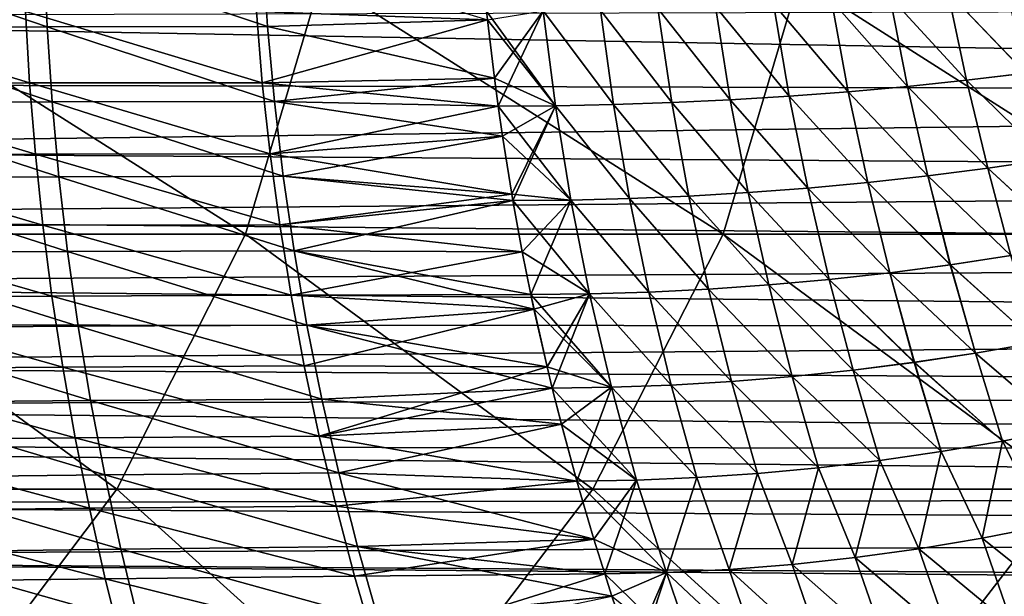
# Model space of a CAD drawing. Header units: metres. Extents: x -24 to 127, y -24 to 24.
# Tile 111 of 151: x 48.15 to 62.18, y -12.42 to -4.2. Entities that reach past the tile are written whole.
import ezdxf

# ---------------------------------------------------------------- set-up
doc = ezdxf.new("R2010")
doc.units = ezdxf.units.M
doc.layers.add('solid_12_381_051_XXX', color=7, linetype='CONTINUOUS')

msp = doc.modelspace()

# ---------------------------------------------------------------- linework, layer by layer
at = {"layer": 'solid_12_381_051_XXX'}
for points in [[(48.493896, -3.22964, 140.991196), (48.537212, -4.301768, 141.010925), (45.403248, -3.232375, 140.936859)], [(48.537212, -4.301768, 141.010925), (45.427444, -4.306878, 140.957642), (45.403248, -3.232375, 140.936859)], [(51.679127, -4.300775, 141.074097), (48.537212, -4.301768, 141.010925), (48.493896, -3.22964, 140.991196)], [(51.610168, -3.230187, 141.055374), (51.679127, -4.300775, 141.074097), (48.493896, -3.22964, 140.991196)], [(54.812542, -4.201815, 141.144775), (51.679127, -4.300775, 141.074097), (51.610168, -3.230187, 141.055374)], [(44.564224, -7.255837, 116.406494), (51.365871, -7.255867, 116.437508), (45.628162, -3.619824, 116.529434)], [(51.365871, -7.255867, 116.437508), (52.441444, -3.619838, 116.543633), (45.628162, -3.619824, 116.529434)], [(51.365871, -7.255867, 116.437508), (58.168335, -7.255855, 116.419968), (52.441444, -3.619838, 116.543633)], [(58.168335, -7.255855, 116.419968), (59.254837, -3.61983, 116.529953), (52.441444, -3.619838, 116.543633)], [(58.168335, -7.255855, 116.419968), (64.967209, -7.255804, 116.377037), (59.254837, -3.61983, 116.529953)], [(64.967209, -7.255804, 116.377037), (66.062691, -3.619802, 116.492737), (59.254837, -3.61983, 116.529953)], [(61.373173, -3.806612, 141.325851), (62.202057, -3.730859, 141.351974), (62.481297, -4.965158, 141.377213)], [(62.48106, -4.965193, 145.795105), (62.202126, -3.730855, 145.820343), (61.373257, -3.806608, 145.846451)], [(59.71479, -3.929437, 141.27565), (60.543785, -3.872766, 141.300415), (60.795952, -5.153773, 141.326309)], [(60.795811, -5.153791, 145.846008), (60.54388, -3.872762, 145.871902), (59.714901, -3.929434, 145.896667)], [(60.543785, -3.872766, 141.300415), (61.373173, -3.806612, 141.325851), (61.639099, -5.065745, 141.351425)], [(60.543785, -3.872766, 141.300415), (61.639099, -5.065745, 141.351425), (60.795952, -5.153773, 141.326309)], [(61.638908, -5.065772, 145.820908), (61.373257, -3.806608, 145.846451), (60.54388, -3.872762, 145.871902)], [(60.795811, -5.153791, 145.846008), (61.638908, -5.065772, 145.820908), (60.54388, -3.872762, 145.871902)], [(61.373173, -3.806612, 141.325851), (62.481297, -4.965158, 141.377213), (61.639099, -5.065745, 141.351425)], [(61.638908, -5.065772, 145.820908), (62.48106, -4.965193, 145.795105), (61.373257, -3.806608, 145.846451)], [(98.070137, -3.994108, 96.712074), (98.54203, -5.263302, 96.955902), (36.897583, -4.157905, 96.738716)], [(55.607315, -4.0757, 141.162796), (56.420807, -4.064238, 141.183853), (56.605835, -5.410922, 141.211594)], [(56.60593, -5.410924, 145.960724), (56.420971, -4.064238, 145.988449), (55.607491, -4.075702, 146.009521)], [(56.420807, -4.064238, 141.183853), (57.239201, -4.044027, 141.205688), (57.436649, -5.383327, 141.233017)], [(56.420807, -4.064238, 141.183853), (57.436649, -5.383327, 141.233017), (56.605835, -5.410922, 141.211594)], [(57.436699, -5.38333, 145.939301), (57.239353, -4.044026, 145.966614), (56.420971, -4.064238, 145.988449)], [(56.60593, -5.410924, 145.960724), (57.436699, -5.38333, 145.939301), (56.420971, -4.064238, 145.988449)], [(57.239201, -4.044027, 141.205688), (58.0616, -4.014922, 141.228271), (58.272205, -5.343984, 141.255234)], [(57.239201, -4.044027, 141.205688), (58.272205, -5.343984, 141.255234), (57.436649, -5.383327, 141.233017)], [(58.272209, -5.343988, 145.917084), (58.061737, -4.014919, 145.944031), (57.239353, -4.044026, 145.966614)], [(57.436699, -5.38333, 145.939301), (58.272209, -5.343988, 145.917084), (57.239353, -4.044026, 145.966614)], [(58.0616, -4.014922, 141.228271), (58.887096, -3.976774, 141.251602), (59.111366, -5.292723, 141.278183)], [(58.0616, -4.014922, 141.228271), (59.111366, -5.292723, 141.278183), (58.272205, -5.343984, 141.255234)], [(59.11132, -5.292731, 145.894135), (58.887218, -3.976771, 145.920715), (58.061737, -4.014919, 145.944031)], [(58.272209, -5.343988, 145.917084), (59.11132, -5.292731, 145.894135), (58.061737, -4.014919, 145.944031)], [(58.887096, -3.976774, 141.251602), (59.71479, -3.929437, 141.27565), (59.952995, -5.229376, 141.301895)], [(58.887096, -3.976774, 141.251602), (59.952995, -5.229376, 141.301895), (59.111366, -5.292723, 141.278183)], [(59.9529, -5.229388, 145.870422), (59.714901, -3.929434, 145.896667), (58.887218, -3.976771, 145.920715)], [(59.11132, -5.292731, 145.894135), (59.9529, -5.229388, 145.870422), (58.887218, -3.976771, 145.920715)], [(59.71479, -3.929437, 141.27565), (60.795952, -5.153773, 141.326309), (59.952995, -5.229376, 141.301895)], [(59.9529, -5.229388, 145.870422), (60.795811, -5.153791, 145.846008), (59.714901, -3.929434, 145.896667)], [(98.54203, -5.263302, 96.955902), (36.576748, -5.110821, 96.922722), (36.897583, -4.157905, 96.738716)], [(44.971909, -4.090825, 146.226349), (48.28693, -5.103095, 146.148163), (48.228317, -4.086323, 146.171371)], [(44.971909, -4.090825, 146.226349), (45.009865, -5.110411, 146.201904), (48.28693, -5.103095, 146.148163)], [(48.228317, -4.086323, 146.171371), (51.603439, -5.101017, 146.083618), (51.518276, -4.086278, 146.105545)], [(48.228317, -4.086323, 146.171371), (48.28693, -5.103095, 146.148163), (51.603439, -5.101017, 146.083618)], [(54.812744, -4.201965, 146.027527), (54.79982, -4.078587, 146.029785), (51.518276, -4.086278, 146.105545)], [(54.812744, -4.201965, 146.027527), (51.518276, -4.086278, 146.105545), (51.603439, -5.101017, 146.083618)], [(54.910217, -5.03393, 146.010452), (54.812744, -4.201965, 146.027527), (51.603439, -5.101017, 146.083618)], [(54.812542, -4.201815, 141.144775), (54.910004, -5.033751, 141.16185), (51.679127, -4.300775, 141.074097)], [(55.781044, -5.42694, 145.981369), (55.607491, -4.075702, 146.009521), (54.79982, -4.078587, 146.029785)], [(55.781044, -5.42694, 145.981369), (54.79982, -4.078587, 146.029785), (54.812744, -4.201965, 146.027527)], [(55.607315, -4.0757, 141.162796), (54.910004, -5.033751, 141.16185), (54.812542, -4.201815, 141.144775)], [(55.781044, -5.42694, 145.981369), (54.812744, -4.201965, 146.027527), (54.910217, -5.03393, 146.010452)], [(55.607315, -4.0757, 141.162796), (54.963017, -5.431789, 141.171127), (54.910004, -5.033751, 141.16185)], [(55.607315, -4.0757, 141.162796), (55.780899, -5.426937, 141.190948), (54.963017, -5.431789, 141.171127)], [(55.607315, -4.0757, 141.162796), (56.605835, -5.410922, 141.211594), (55.780899, -5.426937, 141.190948)], [(55.781044, -5.42694, 145.981369), (56.60593, -5.410924, 145.960724), (55.607491, -4.075702, 146.009521)], [(48.537212, -4.301768, 141.010925), (48.607254, -5.371687, 141.036591), (45.427444, -4.306878, 140.957642)], [(48.607254, -5.371687, 141.036591), (45.475533, -5.379902, 140.984634), (45.427444, -4.306878, 140.957642)], [(51.679127, -4.300775, 141.074097), (51.776596, -5.368292, 141.098373), (48.537212, -4.301768, 141.010925)], [(51.776596, -5.368292, 141.098373), (48.607254, -5.371687, 141.036591), (48.537212, -4.301768, 141.010925)], [(54.910004, -5.033751, 141.16185), (51.776596, -5.368292, 141.098373), (51.679127, -4.300775, 141.074097)], [(54.963207, -5.431794, 146.001175), (54.910217, -5.03393, 146.010452), (51.603439, -5.101017, 146.083618)], [(54.910004, -5.033751, 141.16185), (54.963017, -5.431789, 141.171127), (51.776596, -5.368292, 141.098373)], [(55.781044, -5.42694, 145.981369), (54.910217, -5.03393, 146.010452), (54.963207, -5.431794, 146.001175)], [(62.794048, -6.191938, 145.764114), (62.48106, -4.965193, 145.795105), (61.638908, -5.065772, 145.820908)], [(61.639099, -5.065745, 141.351425), (62.481297, -4.965158, 141.377213), (62.794609, -6.191845, 141.408218)], [(98.54203, -5.263302, 96.955902), (36.185432, -6.052797, 97.147064), (36.576748, -5.110821, 96.922722)], [(45.009865, -5.110411, 146.201904), (48.369438, -6.117942, 146.119583), (48.28693, -5.103095, 146.148163)], [(45.009865, -5.110411, 146.201904), (45.06892, -6.12875, 146.171799), (48.369438, -6.117942, 146.119583)], [(48.28693, -5.103095, 146.148163), (51.714279, -6.113022, 146.056671), (51.603439, -5.101017, 146.083618)], [(48.28693, -5.103095, 146.148163), (48.369438, -6.117942, 146.119583), (51.714279, -6.113022, 146.056671)], [(54.963207, -5.431794, 146.001175), (51.603439, -5.101017, 146.083618), (51.714279, -6.113022, 146.056671)], [(61.086197, -6.426836, 145.813721), (60.795811, -5.153791, 145.846008), (59.9529, -5.229388, 145.870422)], [(59.952995, -5.229376, 141.301895), (60.795952, -5.153773, 141.326309), (61.08659, -6.426783, 141.358612)], [(61.940887, -6.317084, 145.789246), (61.638908, -5.065772, 145.820908), (60.795811, -5.153791, 145.846008)], [(61.086197, -6.426836, 145.813721), (61.940887, -6.317084, 145.789246), (60.795811, -5.153791, 145.846008)], [(60.795952, -5.153773, 141.326309), (61.639099, -5.065745, 141.351425), (61.941364, -6.317013, 141.383087)], [(60.795952, -5.153773, 141.326309), (61.941364, -6.317013, 141.383087), (61.08659, -6.426783, 141.358612)], [(61.940887, -6.317084, 145.789246), (62.794048, -6.191938, 145.764114), (61.638908, -5.065772, 145.820908)], [(61.639099, -5.065745, 141.351425), (62.794609, -6.191845, 141.408218), (61.941364, -6.317013, 141.383087)], [(98.54203, -5.263302, 96.955902), (99.145149, -6.474632, 97.264847), (36.185432, -6.052797, 97.147064)], [(58.272205, -5.343984, 141.255234), (59.111366, -5.292723, 141.278183), (59.377831, -6.600738, 141.311768)], [(59.377605, -6.600763, 145.860565), (59.11132, -5.292731, 145.894135), (58.272209, -5.343988, 145.917084)], [(60.231323, -6.521336, 145.837494), (59.9529, -5.229388, 145.870422), (59.11132, -5.292731, 145.894135)], [(59.377605, -6.600763, 145.860565), (60.231323, -6.521336, 145.837494), (59.11132, -5.292731, 145.894135)], [(59.111366, -5.292723, 141.278183), (59.952995, -5.229376, 141.301895), (60.231632, -6.521298, 141.334824)], [(59.111366, -5.292723, 141.278183), (60.231632, -6.521298, 141.334824), (59.377831, -6.600738, 141.311768)], [(60.231323, -6.521336, 145.837494), (61.086197, -6.426836, 145.813721), (59.9529, -5.229388, 145.870422)], [(59.952995, -5.229376, 141.301895), (61.08659, -6.426783, 141.358612), (60.231632, -6.521298, 141.334824)], [(48.607254, -5.371687, 141.036591), (48.704018, -6.439397, 141.068176), (45.475533, -5.379902, 140.984634)], [(48.704018, -6.439397, 141.068176), (45.547512, -6.451449, 141.017853), (45.475533, -5.379902, 140.984634)], [(51.776596, -5.368292, 141.098373), (51.90258, -6.432738, 141.128204), (48.607254, -5.371687, 141.036591)], [(51.90258, -6.432738, 141.128204), (48.704018, -6.439397, 141.068176), (48.607254, -5.371687, 141.036591)], [(55.025204, -5.862198, 145.990326), (54.963207, -5.431794, 146.001175), (51.714279, -6.113022, 146.056671)], [(55.024982, -5.861989, 141.181976), (51.90258, -6.432738, 141.128204), (51.776596, -5.368292, 141.098373)], [(54.963017, -5.431789, 141.171127), (55.024982, -5.861989, 141.181976), (51.776596, -5.368292, 141.098373)], [(55.780899, -5.426937, 141.190948), (55.024982, -5.861989, 141.181976), (54.963017, -5.431789, 141.171127)], [(56.001179, -6.771314, 145.945221), (55.781044, -5.42694, 145.981369), (54.963207, -5.431794, 146.001175)], [(56.001179, -6.771314, 145.945221), (54.963207, -5.431794, 146.001175), (55.025204, -5.862198, 145.990326)], [(55.780899, -5.426937, 141.190948), (55.157364, -6.686362, 141.205154), (55.024982, -5.861989, 141.181976)], [(55.780899, -5.426937, 141.190948), (55.173199, -6.778046, 141.207932), (55.157364, -6.686362, 141.205154)], [(55.780899, -5.426937, 141.190948), (56.001064, -6.77131, 141.227097), (55.173199, -6.778046, 141.207932)], [(55.780899, -5.426937, 141.190948), (56.605835, -5.410922, 141.211594), (56.836803, -6.750388, 141.247086)], [(55.780899, -5.426937, 141.190948), (56.836803, -6.750388, 141.247086), (56.001064, -6.77131, 141.227097)], [(56.836834, -6.750393, 145.925232), (56.60593, -5.410924, 145.960724), (55.781044, -5.42694, 145.981369)], [(56.001179, -6.771314, 145.945221), (56.836834, -6.750393, 145.925232), (55.781044, -5.42694, 145.981369)], [(56.605835, -5.410922, 141.211594), (57.436649, -5.383327, 141.233017), (57.679073, -6.715105, 141.267868)], [(56.605835, -5.410922, 141.211594), (57.679073, -6.715105, 141.267868), (56.836803, -6.750388, 141.247086)], [(57.67902, -6.715113, 145.904449), (57.436699, -5.38333, 145.939301), (56.60593, -5.410924, 145.960724)], [(56.836834, -6.750393, 145.925232), (57.67902, -6.715113, 145.904449), (56.60593, -5.410924, 145.960724)], [(57.436649, -5.383327, 141.233017), (58.272205, -5.343984, 141.255234), (58.526527, -6.665281, 141.289429)], [(57.436649, -5.383327, 141.233017), (58.526527, -6.665281, 141.289429), (57.679073, -6.715105, 141.267868)], [(58.52639, -6.665296, 145.882889), (58.272209, -5.343988, 145.917084), (57.436699, -5.38333, 145.939301)], [(57.67902, -6.715113, 145.904449), (58.52639, -6.665296, 145.882889), (57.436699, -5.38333, 145.939301)], [(58.272205, -5.343984, 141.255234), (59.377831, -6.600738, 141.311768), (58.526527, -6.665281, 141.289429)], [(58.52639, -6.665296, 145.882889), (59.377605, -6.600763, 145.860565), (58.272209, -5.343988, 145.917084)], [(55.157597, -6.686599, 145.967148), (55.025204, -5.862198, 145.990326), (51.714279, -6.113022, 146.056671)], [(55.024982, -5.861989, 141.181976), (55.157364, -6.686362, 141.205154), (51.90258, -6.432738, 141.128204)], [(56.001179, -6.771314, 145.945221), (55.025204, -5.862198, 145.990326), (55.157597, -6.686599, 145.967148)], [(99.145149, -6.474632, 97.264847), (35.712543, -7.005582, 97.420578), (36.185432, -6.052797, 97.147064)], [(45.06892, -6.12875, 146.171799), (48.475838, -7.130866, 146.085617), (48.369438, -6.117942, 146.119583)], [(45.06892, -6.12875, 146.171799), (45.149075, -7.145841, 146.136063), (48.475838, -7.130866, 146.085617)], [(48.369438, -6.117942, 146.119583), (51.850788, -7.122295, 146.024689), (51.714279, -6.113022, 146.056671)], [(48.369438, -6.117942, 146.119583), (48.475838, -7.130866, 146.085617), (51.850788, -7.122295, 146.024689)], [(55.157597, -6.686599, 145.967148), (51.714279, -6.113022, 146.056671), (51.850788, -7.122295, 146.024689)], [(63.131866, -7.412819, 145.72757), (62.794048, -6.191938, 145.764114), (61.940887, -6.317084, 145.789246)], [(61.941364, -6.317013, 141.383087), (62.794609, -6.191845, 141.408218), (63.131657, -7.41285, 141.444733)], [(48.704018, -6.439397, 141.068176), (48.827507, -7.504898, 141.105698), (45.547512, -6.451449, 141.017853)], [(48.827507, -7.504898, 141.105698), (45.643383, -7.521518, 141.057281), (45.547512, -6.451449, 141.017853)], [(51.90258, -6.432738, 141.128204), (52.057076, -7.494114, 141.163589), (48.704018, -6.439397, 141.068176)], [(52.057076, -7.494114, 141.163589), (48.827507, -7.504898, 141.105698), (48.704018, -6.439397, 141.068176)], [(55.173199, -6.778046, 141.207932), (52.057076, -7.494114, 141.163589), (51.90258, -6.432738, 141.128204)], [(55.157364, -6.686362, 141.205154), (55.173199, -6.778046, 141.207932), (51.90258, -6.432738, 141.128204)], [(61.407814, -7.692941, 145.775192), (61.086197, -6.426836, 145.813721), (60.231323, -6.521336, 145.837494)], [(60.231632, -6.521298, 141.334824), (61.08659, -6.426783, 141.358612), (61.407608, -7.692964, 141.39711)], [(62.270954, -7.561912, 145.751709), (61.940887, -6.317084, 145.789246), (61.086197, -6.426836, 145.813721)], [(61.407814, -7.692941, 145.775192), (62.270954, -7.561912, 145.751709), (61.086197, -6.426836, 145.813721)], [(61.08659, -6.426783, 141.358612), (61.941364, -6.317013, 141.383087), (62.270748, -7.561939, 141.420593)], [(61.08659, -6.426783, 141.358612), (62.270748, -7.561939, 141.420593), (61.407608, -7.692964, 141.39711)], [(62.270954, -7.561912, 145.751709), (63.131866, -7.412819, 145.72757), (61.940887, -6.317084, 145.789246)], [(61.941364, -6.317013, 141.383087), (63.131657, -7.41285, 141.444733), (62.270748, -7.561939, 141.420593)], [(99.145149, -6.474632, 97.264847), (99.860962, -7.585667, 97.608543), (35.712543, -7.005582, 97.420578)], [(60.543961, -7.806047, 145.798004), (60.231323, -6.521336, 145.837494), (59.377605, -6.600763, 145.860565)], [(59.377831, -6.600738, 141.311768), (60.231632, -6.521298, 141.334824), (60.543755, -7.806065, 141.374298)], [(60.543961, -7.806047, 145.798004), (61.407814, -7.692941, 145.775192), (60.231323, -6.521336, 145.837494)], [(60.231632, -6.521298, 141.334824), (61.407608, -7.692964, 141.39711), (60.543755, -7.806065, 141.374298)], [(55.173393, -6.778052, 145.964371), (55.157597, -6.686599, 145.967148), (51.850788, -7.122295, 146.024689)], [(56.001179, -6.771314, 145.945221), (55.157597, -6.686599, 145.967148), (55.173393, -6.778052, 145.964371)], [(56.836803, -6.750388, 141.247086), (57.679073, -6.715105, 141.267868), (57.96302, -8.03958, 141.310165)], [(57.963223, -8.039575, 145.862152), (57.67902, -6.715113, 145.904449), (56.836834, -6.750393, 145.925232)], [(58.820152, -7.979189, 145.841507), (58.52639, -6.665296, 145.882889), (57.67902, -6.715113, 145.904449)], [(57.963223, -8.039575, 145.862152), (58.820152, -7.979189, 145.841507), (57.67902, -6.715113, 145.904449)], [(57.679073, -6.715105, 141.267868), (58.526527, -6.665281, 141.289429), (58.819946, -7.979199, 141.330795)], [(57.679073, -6.715105, 141.267868), (58.819946, -7.979199, 141.330795), (57.96302, -8.03958, 141.310165)], [(59.680901, -7.901405, 145.820114), (59.377605, -6.600763, 145.860565), (58.52639, -6.665296, 145.882889)], [(58.820152, -7.979189, 145.841507), (59.680901, -7.901405, 145.820114), (58.52639, -6.665296, 145.882889)], [(58.526527, -6.665281, 141.289429), (59.377831, -6.600738, 141.311768), (59.680695, -7.901419, 141.352188)], [(58.526527, -6.665281, 141.289429), (59.680695, -7.901419, 141.352188), (58.819946, -7.979199, 141.330795)], [(59.680901, -7.901405, 145.820114), (60.543961, -7.806047, 145.798004), (59.377605, -6.600763, 145.860565)], [(59.377831, -6.600738, 141.311768), (60.543755, -7.806065, 141.374298), (59.680695, -7.901419, 141.352188)], [(55.307507, -7.508217, 145.940887), (55.173393, -6.778052, 145.964371), (51.850788, -7.122295, 146.024689)], [(55.173199, -6.778046, 141.207932), (55.307262, -7.507951, 141.231415), (52.057076, -7.494114, 141.163589)], [(56.001064, -6.77131, 141.227097), (55.307262, -7.507951, 141.231415), (55.173199, -6.778046, 141.207932)], [(56.266872, -8.108849, 145.901108), (56.001179, -6.771314, 145.945221), (55.173393, -6.778052, 145.964371)], [(56.266872, -8.108849, 145.901108), (55.173393, -6.778052, 145.964371), (55.307507, -7.508217, 145.940887)], [(56.001064, -6.77131, 141.227097), (55.430248, -8.117952, 141.252945), (55.307262, -7.507951, 141.231415)], [(56.001064, -6.77131, 141.227097), (56.266674, -8.108846, 141.27121), (55.430248, -8.117952, 141.252945)], [(56.001064, -6.77131, 141.227097), (56.836803, -6.750388, 141.247086), (57.111423, -8.082738, 141.290283)], [(56.001064, -6.77131, 141.227097), (57.111423, -8.082738, 141.290283), (56.266674, -8.108846, 141.27121)], [(57.111626, -8.082737, 145.882019), (56.836834, -6.750393, 145.925232), (56.001179, -6.771314, 145.945221)], [(56.266872, -8.108849, 145.901108), (57.111626, -8.082737, 145.882019), (56.001179, -6.771314, 145.945221)], [(56.836803, -6.750388, 141.247086), (57.96302, -8.03958, 141.310165), (57.111423, -8.082738, 141.290283)], [(57.111626, -8.082737, 145.882019), (57.963223, -8.039575, 145.862152), (56.836834, -6.750393, 145.925232)], [(99.860962, -7.585667, 97.608543), (35.159813, -7.964255, 97.739021), (35.712543, -7.005582, 97.420578)], [(45.149075, -7.145841, 146.136063), (48.606136, -8.141867, 146.04628), (48.475838, -7.130866, 146.085617)], [(45.149075, -7.145841, 146.136063), (45.250324, -8.161683, 146.094681), (48.606136, -8.141867, 146.04628)], [(48.475838, -7.130866, 146.085617), (52.012974, -8.128836, 145.987686), (51.850788, -7.122295, 146.024689)], [(48.475838, -7.130866, 146.085617), (48.606136, -8.141867, 146.04628), (52.012974, -8.128836, 145.987686)], [(55.307507, -7.508217, 145.940887), (51.850788, -7.122295, 146.024689), (52.012974, -8.128836, 145.987686)], [(42.746464, -10.888716, 116.19838), (49.530346, -10.888775, 116.235687), (44.564224, -7.255837, 116.406494)], [(49.530346, -10.888775, 116.235687), (51.365871, -7.255867, 116.437508), (44.564224, -7.255837, 116.406494)], [(49.530346, -10.888775, 116.235687), (56.31538, -10.888773, 116.232399), (51.365871, -7.255867, 116.437508)], [(56.31538, -10.888773, 116.232399), (58.168335, -7.255855, 116.419968), (51.365871, -7.255867, 116.437508)], [(56.31538, -10.888773, 116.232399), (63.099178, -10.888711, 116.19313), (58.168335, -7.255855, 116.419968)], [(63.099178, -10.888711, 116.19313), (64.967209, -7.255804, 116.377037), (58.168335, -7.255855, 116.419968)], [(48.827507, -7.504898, 141.105698), (48.977715, -8.56819, 141.149139), (45.643383, -7.521518, 141.057281)], [(48.977715, -8.56819, 141.149139), (45.763145, -8.590109, 141.102951), (45.643383, -7.521518, 141.057281)], [(52.057076, -7.494114, 141.163589), (52.240086, -8.552419, 141.204514), (48.827507, -7.504898, 141.105698)], [(52.240086, -8.552419, 141.204514), (48.977715, -8.56819, 141.149139), (48.827507, -7.504898, 141.105698)], [(55.430447, -8.117958, 145.919373), (55.307507, -7.508217, 145.940887), (52.012974, -8.128836, 145.987686)], [(55.474884, -8.327826, 141.260757), (52.240086, -8.552419, 141.204514), (52.057076, -7.494114, 141.163589)], [(55.430248, -8.117952, 141.252945), (55.474884, -8.327826, 141.260757), (52.057076, -7.494114, 141.163589)], [(55.307262, -7.507951, 141.231415), (55.430248, -8.117952, 141.252945), (52.057076, -7.494114, 141.163589)], [(56.266872, -8.108849, 145.901108), (55.307507, -7.508217, 145.940887), (55.430447, -8.117958, 145.919373)], [(61.407608, -7.692964, 141.39711), (62.270748, -7.561939, 141.420593), (62.633717, -8.800036, 141.464203)], [(62.634472, -8.799904, 145.708099), (62.270954, -7.561912, 145.751709), (61.407814, -7.692941, 145.775192)], [(99.860962, -7.585667, 97.608543), (100.676331, -8.588419, 97.979767), (35.159813, -7.964255, 97.739021)], [(60.543755, -7.806065, 141.374298), (61.407608, -7.692964, 141.39711), (61.764645, -8.951957, 141.442017)], [(61.765335, -8.951853, 145.730286), (61.407814, -7.692941, 145.775192), (60.543961, -7.806047, 145.798004)], [(61.407608, -7.692964, 141.39711), (62.633717, -8.800036, 141.464203), (61.764645, -8.951957, 141.442017)], [(61.765335, -8.951853, 145.730286), (62.634472, -8.799904, 145.708099), (61.407814, -7.692941, 145.775192)], [(59.680695, -7.901419, 141.352188), (60.543755, -7.806065, 141.374298), (60.894176, -9.083426, 141.420471)], [(60.894794, -9.083347, 145.751831), (60.543961, -7.806047, 145.798004), (59.680901, -7.901405, 145.820114)], [(60.543755, -7.806065, 141.374298), (61.764645, -8.951957, 141.442017), (60.894176, -9.083426, 141.420471)], [(60.894794, -9.083347, 145.751831), (61.765335, -8.951853, 145.730286), (60.543961, -7.806047, 145.798004)], [(100.676331, -8.588419, 97.979767), (34.789539, -8.54209, 97.959412), (35.159813, -7.964255, 97.739021)], [(57.96302, -8.03958, 141.310165), (58.819946, -7.979199, 141.330795), (59.155624, -9.285642, 141.379425)], [(59.156109, -9.285605, 145.792877), (58.820152, -7.979189, 145.841507), (57.963223, -8.039575, 145.862152)], [(58.819946, -7.979199, 141.330795), (59.680695, -7.901419, 141.352188), (60.023952, -9.194601, 141.399612)], [(58.819946, -7.979199, 141.330795), (60.023952, -9.194601, 141.399612), (59.155624, -9.285642, 141.379425)], [(60.024506, -9.194545, 145.772705), (59.680901, -7.901405, 145.820114), (58.820152, -7.979189, 145.841507)], [(59.156109, -9.285605, 145.792877), (60.024506, -9.194545, 145.772705), (58.820152, -7.979189, 145.841507)], [(59.680695, -7.901419, 141.352188), (60.894176, -9.083426, 141.420471), (60.023952, -9.194601, 141.399612)], [(60.024506, -9.194545, 145.772705), (60.894794, -9.083347, 145.751831), (59.680901, -7.901405, 145.820114)], [(48.606136, -8.141867, 146.04628), (52.200836, -9.132643, 145.945663), (52.012974, -8.128836, 145.987686)], [(55.475143, -8.328119, 145.911545), (55.430447, -8.117958, 145.919373), (52.012974, -8.128836, 145.987686)], [(55.475143, -8.328119, 145.911545), (52.012974, -8.128836, 145.987686), (52.200836, -9.132643, 145.945663)], [(56.266674, -8.108846, 141.27121), (55.474884, -8.327826, 141.260757), (55.430248, -8.117952, 141.252945)], [(56.578758, -9.439546, 145.848984), (56.266872, -8.108849, 145.901108), (55.430447, -8.117958, 145.919373)], [(56.578758, -9.439546, 145.848984), (55.430447, -8.117958, 145.919373), (55.475143, -8.328119, 145.911545)], [(56.266674, -8.108846, 141.27121), (55.66053, -9.147042, 141.293274), (55.474884, -8.327826, 141.260757)], [(56.266674, -8.108846, 141.27121), (55.734119, -9.451246, 141.306152), (55.66053, -9.147042, 141.293274)], [(56.266674, -8.108846, 141.27121), (56.578487, -9.439545, 141.323318), (55.734119, -9.451246, 141.306152)], [(56.266674, -8.108846, 141.27121), (57.111423, -8.082738, 141.290283), (57.431248, -9.407955, 141.341263)], [(56.266674, -8.108846, 141.27121), (57.431248, -9.407955, 141.341263), (56.578487, -9.439545, 141.323318)], [(57.431587, -9.407947, 145.831039), (57.111626, -8.082737, 145.882019), (56.266872, -8.108849, 145.901108)], [(56.578758, -9.439546, 145.848984), (57.431587, -9.407947, 145.831039), (56.266872, -8.108849, 145.901108)], [(57.111423, -8.082738, 141.290283), (57.96302, -8.03958, 141.310165), (58.29084, -9.356707, 141.35997)], [(57.111423, -8.082738, 141.290283), (58.29084, -9.356707, 141.35997), (57.431248, -9.407955, 141.341263)], [(58.291252, -9.356687, 145.812332), (57.963223, -8.039575, 145.862152), (57.111626, -8.082737, 145.882019)], [(57.431587, -9.407947, 145.831039), (58.291252, -9.356687, 145.812332), (57.111626, -8.082737, 145.882019)], [(57.96302, -8.03958, 141.310165), (59.155624, -9.285642, 141.379425), (58.29084, -9.356707, 141.35997)], [(58.291252, -9.356687, 145.812332), (59.156109, -9.285605, 145.792877), (57.963223, -8.039575, 145.862152)], [(45.250324, -8.161683, 146.094681), (48.760326, -9.150943, 146.001587), (48.606136, -8.141867, 146.04628)], [(45.250324, -8.161683, 146.094681), (45.372673, -9.176278, 146.047653), (48.760326, -9.150943, 146.001587)], [(48.606136, -8.141867, 146.04628), (48.760326, -9.150943, 146.001587), (52.200836, -9.132643, 145.945663)], [(55.660805, -9.147365, 145.879028), (55.475143, -8.328119, 145.911545), (52.200836, -9.132643, 145.945663)], [(55.474884, -8.327826, 141.260757), (55.66053, -9.147042, 141.293274), (52.240086, -8.552419, 141.204514)], [(56.578758, -9.439546, 145.848984), (55.475143, -8.328119, 145.911545), (55.660805, -9.147365, 145.879028)], [(100.676331, -8.588419, 97.979767), (34.394928, -9.119575, 98.19339), (34.789539, -8.54209, 97.959412)], [(52.240086, -8.552419, 141.204514), (52.451607, -9.607654, 141.251007), (48.977715, -8.56819, 141.149139)], [(55.734119, -9.451246, 141.306152), (52.451607, -9.607654, 141.251007), (52.240086, -8.552419, 141.204514)], [(55.66053, -9.147042, 141.293274), (55.734119, -9.451246, 141.306152), (52.240086, -8.552419, 141.204514)], [(100.676331, -8.588419, 97.979767), (101.637825, -9.521752, 98.363396), (34.394928, -9.119575, 98.19339)], [(48.977715, -8.56819, 141.149139), (49.154648, -9.629272, 141.198502), (45.763145, -8.590109, 141.102951)], [(49.154648, -9.629272, 141.198502), (45.906799, -9.657223, 141.154831), (45.763145, -8.590109, 141.102951)], [(52.451607, -9.607654, 141.251007), (49.154648, -9.629272, 141.198502), (48.977715, -8.56819, 141.149139)], [(61.764645, -8.951957, 141.442017), (62.633717, -8.800036, 141.464203), (63.023163, -10.033059, 141.513779)], [(63.022968, -10.03311, 145.658539), (62.634472, -8.799904, 145.708099), (61.765335, -8.951853, 145.730286)], [(60.894176, -9.083426, 141.420471), (61.764645, -8.951957, 141.442017), (62.15144, -10.205117, 141.49321)], [(62.151295, -10.205153, 145.679108), (61.765335, -8.951853, 145.730286), (60.894794, -9.083347, 145.751831)], [(61.764645, -8.951957, 141.442017), (63.023163, -10.033059, 141.513779), (62.15144, -10.205117, 141.49321)], [(62.151295, -10.205153, 145.679108), (63.022968, -10.03311, 145.658539), (61.765335, -8.951853, 145.730286)], [(101.637825, -9.521752, 98.363396), (33.977634, -9.697225, 98.44442), (34.394928, -9.119575, 98.19339)], [(60.023952, -9.194601, 141.399612), (60.894176, -9.083426, 141.420471), (61.2775, -10.354385, 141.473267)], [(61.277405, -10.354409, 145.699066), (60.894794, -9.083347, 145.751831), (60.024506, -9.194545, 145.772705)], [(60.894176, -9.083426, 141.420471), (62.15144, -10.205117, 141.49321), (61.2775, -10.354385, 141.473267)], [(61.277405, -10.354409, 145.699066), (62.151295, -10.205153, 145.679108), (60.894794, -9.083347, 145.751831)], [(45.372673, -9.176278, 146.047653), (48.938412, -10.158095, 145.951508), (48.760326, -9.150943, 146.001587)], [(45.372673, -9.176278, 146.047653), (45.516121, -10.189625, 145.994995), (48.938412, -10.158095, 145.951508)], [(48.760326, -9.150943, 146.001587), (52.414368, -10.133718, 145.89859), (52.200836, -9.132643, 145.945663)], [(48.760326, -9.150943, 146.001587), (48.938412, -10.158095, 145.951508), (52.414368, -10.133718, 145.89859)], [(55.660805, -9.147365, 145.879028), (52.200836, -9.132643, 145.945663), (52.414368, -10.133718, 145.89859)], [(55.734322, -9.451254, 145.866165), (55.660805, -9.147365, 145.879028), (52.414368, -10.133718, 145.89859)], [(56.578758, -9.439546, 145.848984), (55.660805, -9.147365, 145.879028), (55.734322, -9.451254, 145.866165)], [(59.155624, -9.285642, 141.379425), (60.023952, -9.194601, 141.399612), (60.403088, -10.480994, 141.453934)], [(60.403042, -10.481009, 145.718384), (60.024506, -9.194545, 145.772705), (59.156109, -9.285605, 145.792877)], [(60.023952, -9.194601, 141.399612), (61.2775, -10.354385, 141.473267), (60.403088, -10.480994, 141.453934)], [(60.403042, -10.481009, 145.718384), (61.277405, -10.354409, 145.699066), (60.024506, -9.194545, 145.772705)], [(57.431248, -9.407955, 141.341263), (58.29084, -9.356707, 141.35997), (58.659824, -10.666756, 141.417267)], [(58.659882, -10.66676, 145.755051), (58.291252, -9.356687, 145.812332), (57.431587, -9.407947, 145.831039)], [(58.29084, -9.356707, 141.35997), (59.155624, -9.285642, 141.379425), (59.529945, -10.585074, 141.435257)], [(58.29084, -9.356707, 141.35997), (59.529945, -10.585074, 141.435257), (58.659824, -10.666756, 141.417267)], [(59.529953, -10.585083, 145.737061), (59.156109, -9.285605, 145.792877), (58.291252, -9.356687, 145.812332)], [(58.659882, -10.66676, 145.755051), (59.529953, -10.585083, 145.737061), (58.291252, -9.356687, 145.812332)], [(59.155624, -9.285642, 141.379425), (60.403088, -10.480994, 141.453934), (59.529945, -10.585074, 141.435257)], [(59.529953, -10.585083, 145.737061), (60.403042, -10.481009, 145.718384), (59.156109, -9.285605, 145.792877)], [(101.637825, -9.521752, 98.363396), (102.721344, -10.344512, 98.745651), (33.977634, -9.697225, 98.44442)], [(55.86488, -9.966996, 145.843292), (55.734322, -9.451254, 145.866165), (52.414368, -10.133718, 145.89859)], [(55.734119, -9.451246, 141.306152), (55.86459, -9.966644, 141.328995), (52.451607, -9.607654, 141.251007)], [(56.578487, -9.439545, 141.323318), (55.86459, -9.966644, 141.328995), (55.734119, -9.451246, 141.306152)], [(56.935772, -10.763449, 145.788895), (56.578758, -9.439546, 145.848984), (55.734322, -9.451254, 145.866165)], [(56.935772, -10.763449, 145.788895), (55.734322, -9.451254, 145.866165), (55.86488, -9.966996, 145.843292)], [(56.578487, -9.439545, 141.323318), (56.085018, -10.778714, 141.367599), (55.86459, -9.966644, 141.328995)], [(56.578487, -9.439545, 141.323318), (56.935616, -10.763444, 141.383408), (56.085018, -10.778714, 141.367599)], [(56.578487, -9.439545, 141.323318), (57.431248, -9.407955, 141.341263), (57.794464, -10.726169, 141.399979)], [(56.578487, -9.439545, 141.323318), (57.794464, -10.726169, 141.399979), (56.935616, -10.763444, 141.383408)], [(57.794575, -10.726172, 145.772339), (57.431587, -9.407947, 145.831039), (56.578758, -9.439546, 145.848984)], [(56.935772, -10.763449, 145.788895), (57.794575, -10.726172, 145.772339), (56.578758, -9.439546, 145.848984)], [(57.431248, -9.407955, 141.341263), (58.659824, -10.666756, 141.417267), (57.794464, -10.726169, 141.399979)], [(57.794575, -10.726172, 145.772339), (58.659882, -10.66676, 145.755051), (57.431587, -9.407947, 145.831039)], [(49.154648, -9.629272, 141.198502), (49.358307, -10.688146, 141.253784), (45.906799, -9.657223, 141.154831)], [(49.358307, -10.688146, 141.253784), (46.074345, -10.722858, 141.212921), (45.906799, -9.657223, 141.154831)], [(52.451607, -9.607654, 141.251007), (52.691639, -10.659818, 141.30304), (49.154648, -9.629272, 141.198502)], [(52.691639, -10.659818, 141.30304), (49.358307, -10.688146, 141.253784), (49.154648, -9.629272, 141.198502)], [(55.86459, -9.966644, 141.328995), (52.691639, -10.659818, 141.30304), (52.451607, -9.607654, 141.251007)], [(102.721344, -10.344512, 98.745651), (33.539074, -10.277116, 98.711868), (33.977634, -9.697225, 98.44442)], [(56.08522, -10.778715, 145.804718), (55.86488, -9.966996, 145.843292), (52.414368, -10.133718, 145.89859)], [(55.86459, -9.966644, 141.328995), (56.085018, -10.778714, 141.367599), (52.691639, -10.659818, 141.30304)], [(56.935772, -10.763449, 145.788895), (55.86488, -9.966996, 145.843292), (56.08522, -10.778715, 145.804718)], [(62.761356, -11.412836, 145.617447), (63.022968, -10.03311, 145.658539), (62.151295, -10.205153, 145.679108)], [(62.15144, -10.205117, 141.49321), (63.023163, -10.033059, 141.513779), (62.761322, -11.412833, 141.554871)], [(45.516121, -10.189625, 145.994995), (49.140396, -11.163324, 145.896057), (48.938412, -10.158095, 145.951508)], [(45.516121, -10.189625, 145.994995), (45.680668, -11.201724, 145.936691), (49.140396, -11.163324, 145.896057)], [(48.938412, -10.158095, 145.951508), (52.653576, -11.132061, 145.846512), (52.414368, -10.133718, 145.89859)], [(48.938412, -10.158095, 145.951508), (49.140396, -11.163324, 145.896057), (52.653576, -11.132061, 145.846512)], [(56.08522, -10.778715, 145.804718), (52.414368, -10.133718, 145.89859), (52.653576, -11.132061, 145.846512)], [(61.859928, -11.589737, 145.6362), (62.151295, -10.205153, 145.679108), (61.277405, -10.354409, 145.699066)], [(61.2775, -10.354385, 141.473267), (62.15144, -10.205117, 141.49321), (61.859863, -11.589738, 141.536118)], [(62.15144, -10.205117, 141.49321), (62.761322, -11.412833, 141.554871), (61.859863, -11.589738, 141.536118)], [(61.859928, -11.589737, 145.6362), (62.761356, -11.412836, 145.617447), (62.151295, -10.205153, 145.679108)], [(103.846588, -11, 99.068878), (32.891674, -11.095978, 99.120735), (33.539074, -10.277116, 98.711868)], [(102.721344, -10.344512, 98.745651), (103.846588, -11, 99.068878), (33.539074, -10.277116, 98.711868)], [(60.956696, -11.740194, 145.654358), (61.277405, -10.354409, 145.699066), (60.403042, -10.481009, 145.718384)], [(60.403088, -10.480994, 141.453934), (61.2775, -10.354385, 141.473267), (60.956608, -11.740197, 141.51796)], [(61.2775, -10.354385, 141.473267), (61.859863, -11.589738, 141.536118), (60.956608, -11.740197, 141.51796)], [(60.956696, -11.740194, 145.654358), (61.859928, -11.589737, 145.6362), (61.277405, -10.354409, 145.699066)], [(59.529945, -10.585074, 141.435257), (60.403088, -10.480994, 141.453934), (60.053532, -11.864311, 141.500443)], [(60.053646, -11.864307, 145.67186), (60.403042, -10.481009, 145.718384), (59.529953, -10.585083, 145.737061)], [(60.403088, -10.480994, 141.453934), (60.956608, -11.740197, 141.51796), (60.053532, -11.864311, 141.500443)], [(60.053646, -11.864307, 145.67186), (60.956696, -11.740194, 145.654358), (60.403042, -10.481009, 145.718384)], [(52.691639, -10.659818, 141.30304), (52.960186, -11.708911, 141.360626), (49.358307, -10.688146, 141.253784)], [(56.326942, -11.601184, 141.409958), (52.960186, -11.708911, 141.360626), (52.691639, -10.659818, 141.30304)], [(56.085018, -10.778714, 141.367599), (56.326942, -11.601184, 141.409958), (52.691639, -10.659818, 141.30304)], [(58.659824, -10.666756, 141.417267), (59.529945, -10.585074, 141.435257), (59.152622, -11.96218, 141.483597)], [(59.152756, -11.962177, 145.688721), (59.529953, -10.585083, 145.737061), (58.659882, -10.66676, 145.755051)], [(59.529945, -10.585074, 141.435257), (60.053532, -11.864311, 141.500443), (59.152622, -11.96218, 141.483597)], [(59.152756, -11.962177, 145.688721), (60.053646, -11.864307, 145.67186), (59.529953, -10.585083, 145.737061)], [(49.358307, -10.688146, 141.253784), (49.588688, -11.74481, 141.315002), (46.074345, -10.722858, 141.212921)], [(49.588688, -11.74481, 141.315002), (46.265781, -11.787016, 141.277252), (46.074345, -10.722858, 141.212921)], [(52.960186, -11.708911, 141.360626), (49.588688, -11.74481, 141.315002), (49.358307, -10.688146, 141.253784)], [(56.327267, -11.601583, 145.762329), (56.08522, -10.778715, 145.804718), (52.653576, -11.132061, 145.846512)], [(56.935616, -10.763444, 141.383408), (56.326942, -11.601184, 141.409958), (56.085018, -10.778714, 141.367599)], [(57.365395, -12.079586, 145.720352), (56.935772, -10.763449, 145.788895), (56.08522, -10.778715, 145.804718)], [(57.365395, -12.079586, 145.720352), (56.08522, -10.778715, 145.804718), (56.327267, -11.601583, 145.762329)], [(56.935616, -10.763444, 141.383408), (56.482578, -12.099004, 141.43721), (56.326942, -11.601184, 141.409958)], [(56.935616, -10.763444, 141.383408), (57.365211, -12.079582, 141.45195), (56.482578, -12.099004, 141.43721)], [(56.935616, -10.763444, 141.383408), (57.794464, -10.726169, 141.399979), (57.365211, -12.079582, 141.45195)], [(57.365395, -12.079586, 145.720352), (57.794575, -10.726172, 145.772339), (56.935772, -10.763449, 145.788895)], [(57.794464, -10.726169, 141.399979), (58.255852, -12.033903, 141.467422), (57.365211, -12.079582, 141.45195)], [(57.365395, -12.079586, 145.720352), (58.256012, -12.033903, 145.704895), (57.794575, -10.726172, 145.772339)], [(57.794464, -10.726169, 141.399979), (58.659824, -10.666756, 141.417267), (58.255852, -12.033903, 141.467422)], [(58.256012, -12.033903, 145.704895), (58.659882, -10.66676, 145.755051), (57.794575, -10.726172, 145.772339)], [(58.659824, -10.666756, 141.417267), (59.152622, -11.96218, 141.483597), (58.255852, -12.033903, 141.467422)], [(58.256012, -12.033903, 145.704895), (59.152756, -11.962177, 145.688721), (58.659882, -10.66676, 145.755051)], [(46.791599, -14.518576, 115.95874), (49.530346, -10.888775, 116.235687), (42.746464, -10.888716, 116.19838)], [(46.791599, -14.518576, 115.95874), (53.548622, -14.518605, 115.970917), (49.530346, -10.888775, 116.235687)], [(53.548622, -14.518605, 115.970917), (56.31538, -10.888773, 116.232399), (49.530346, -10.888775, 116.235687)], [(53.548622, -14.518605, 115.970917), (60.305725, -14.518554, 115.949753), (56.31538, -10.888773, 116.232399)], [(60.305725, -14.518554, 115.949753), (63.099178, -10.888711, 116.19313), (56.31538, -10.888773, 116.232399)], [(60.305725, -14.518554, 115.949753), (67.062935, -14.518423, 115.9151), (63.099178, -10.888711, 116.19313)], [(103.846588, -11, 99.068878), (105.003242, -11.505983, 99.337685), (32.891674, -11.095978, 99.120735)], [(105.003242, -11.505983, 99.337685), (32.245235, -11.869204, 99.535179), (32.891674, -11.095978, 99.120735)], [(45.680668, -11.201724, 145.936691), (49.366272, -12.166629, 145.835236), (49.140396, -11.163324, 145.896057)], [(45.680668, -11.201724, 145.936691), (45.86631, -12.212575, 145.872742), (49.366272, -12.166629, 145.835236)], [(49.140396, -11.163324, 145.896057), (52.918457, -12.127671, 145.789398), (52.653576, -11.132061, 145.846512)], [(49.140396, -11.163324, 145.896057), (49.366272, -12.166629, 145.835236), (52.918457, -12.127671, 145.789398)], [(56.327267, -11.601583, 145.762329), (52.653576, -11.132061, 145.846512), (52.918457, -12.127671, 145.789398)], [(61.859863, -11.589738, 141.536118), (62.761322, -11.412833, 141.554871), (63.196354, -12.654766, 141.61824)], [(63.196163, -12.654821, 145.554077), (62.761356, -11.412836, 145.617447), (61.859928, -11.589737, 145.6362)], [(105.003242, -11.505983, 99.337685), (105.002365, -12.366813, 99.818565), (32.245235, -11.869204, 99.535179)], [(56.482773, -12.098977, 145.735107), (56.327267, -11.601583, 145.762329), (52.918457, -12.127671, 145.789398)], [(56.326942, -11.601184, 141.409958), (56.482578, -12.099004, 141.43721), (52.960186, -11.708911, 141.360626)], [(57.365395, -12.079586, 145.720352), (56.327267, -11.601583, 145.762329), (56.482773, -12.098977, 145.735107)], [(60.956608, -11.740197, 141.51796), (61.859863, -11.589738, 141.536118), (62.299358, -12.848195, 141.601776)], [(62.299225, -12.848234, 145.570541), (61.859928, -11.589737, 145.6362), (60.956696, -11.740194, 145.654358)], [(61.859863, -11.589738, 141.536118), (63.196354, -12.654766, 141.61824), (62.299358, -12.848195, 141.601776)], [(62.299225, -12.848234, 145.570541), (63.196163, -12.654821, 145.554077), (61.859928, -11.589737, 145.6362)], [(49.588688, -11.74481, 141.315002), (49.845791, -12.799266, 141.382156), (46.265781, -11.787016, 141.277252)], [(52.960186, -11.708911, 141.360626), (53.257244, -12.754933, 141.423767), (49.588688, -11.74481, 141.315002)], [(53.257244, -12.754933, 141.423767), (49.845791, -12.799266, 141.382156), (49.588688, -11.74481, 141.315002)], [(56.58551, -12.416574, 141.455231), (53.257244, -12.754933, 141.423767), (52.960186, -11.708911, 141.360626)], [(56.482578, -12.099004, 141.43721), (56.58551, -12.416574, 141.455231), (52.960186, -11.708911, 141.360626)], [(60.053532, -11.864311, 141.500443), (60.956608, -11.740197, 141.51796), (61.399502, -13.0132, 141.585846)], [(61.399426, -13.013225, 145.586472), (60.956696, -11.740194, 145.654358), (60.053646, -11.864307, 145.67186)], [(60.956608, -11.740197, 141.51796), (62.299358, -12.848195, 141.601776), (61.399502, -13.0132, 141.585846)], [(61.399426, -13.013225, 145.586472), (62.299225, -12.848234, 145.570541), (60.956696, -11.740194, 145.654358)], [(105.002266, -12.463351, 99.874474), (31.598833, -12.595085, 99.950409), (32.245235, -11.869204, 99.535179)], [(105.002365, -12.366813, 99.818565), (105.002266, -12.463351, 99.874474), (32.245235, -11.869204, 99.535179)], [(49.845791, -12.799266, 141.382156), (46.48111, -12.849696, 141.347794), (46.265781, -11.787016, 141.277252)], [(59.152622, -11.96218, 141.483597), (60.053532, -11.864311, 141.500443), (60.498779, -13.149824, 141.570465)], [(60.498764, -13.149838, 145.601837), (60.053646, -11.864307, 145.67186), (59.152756, -11.962177, 145.688721)], [(60.053532, -11.864311, 141.500443), (61.399502, -13.0132, 141.585846), (60.498779, -13.149824, 141.570465)], [(60.498764, -13.149838, 145.601837), (61.399426, -13.013225, 145.586472), (60.053646, -11.864307, 145.67186)], [(57.365211, -12.079582, 141.45195), (58.255852, -12.033903, 141.467422), (58.702736, -13.338118, 141.541504)], [(58.702831, -13.338122, 145.630798), (58.256012, -12.033903, 145.704895), (57.365395, -12.079586, 145.720352)], [(58.255852, -12.033903, 141.467422), (59.152622, -11.96218, 141.483597), (59.59919, -13.258115, 141.555695)], [(58.255852, -12.033903, 141.467422), (59.59919, -13.258115, 141.555695), (58.702736, -13.338118, 141.541504)], [(59.599232, -13.258122, 145.616623), (59.152756, -11.962177, 145.688721), (58.256012, -12.033903, 145.704895)], [(58.702831, -13.338122, 145.630798), (59.599232, -13.258122, 145.616623), (58.256012, -12.033903, 145.704895)], [(59.152622, -11.96218, 141.483597), (60.498779, -13.149824, 141.570465), (59.59919, -13.258115, 141.555695)], [(59.599232, -13.258122, 145.616623), (60.498764, -13.149838, 145.601837), (59.152756, -11.962177, 145.688721)], [(45.86631, -12.212575, 145.872742), (49.616039, -13.168011, 145.769043), (49.366272, -12.166629, 145.835236)], [(49.366272, -12.166629, 145.835236), (53.209011, -13.120548, 145.727249), (52.918457, -12.127671, 145.789398)], [(49.366272, -12.166629, 145.835236), (49.616039, -13.168011, 145.769043), (53.209011, -13.120548, 145.727249)], [(56.482773, -12.098977, 145.735107), (52.918457, -12.127671, 145.789398), (53.209011, -13.120548, 145.727249)], [(56.585854, -12.416995, 145.717056), (56.482773, -12.098977, 145.735107), (53.209011, -13.120548, 145.727249)], [(57.365211, -12.079582, 141.45195), (56.58551, -12.416574, 141.455231), (56.482578, -12.099004, 141.43721)], [(57.811562, -13.389884, 145.644348), (57.365395, -12.079586, 145.720352), (56.482773, -12.098977, 145.735107)], [(57.811562, -13.389884, 145.644348), (56.482773, -12.098977, 145.735107), (56.585854, -12.416995, 145.717056)], [(57.365211, -12.079582, 141.45195), (56.863197, -13.232842, 141.50386), (56.58551, -12.416574, 141.455231)], [(57.365211, -12.079582, 141.45195), (56.927029, -13.412961, 141.51503), (56.863197, -13.232842, 141.50386)], [(57.365211, -12.079582, 141.45195), (57.811405, -13.389878, 141.527954), (56.927029, -13.412961, 141.51503)], [(57.365211, -12.079582, 141.45195), (58.702736, -13.338118, 141.541504), (57.811405, -13.389878, 141.527954)], [(57.811562, -13.389884, 145.644348), (58.702831, -13.338122, 145.630798), (57.365395, -12.079586, 145.720352)], [(45.86631, -12.212575, 145.872742), (46.073051, -13.222178, 145.803146), (49.616039, -13.168011, 145.769043)], [(56.58551, -12.416574, 141.455231), (56.863197, -13.232842, 141.50386), (53.257244, -12.754933, 141.423767)]]:
    msp.add_3dface(points, dxfattribs=at)

doc.saveas('drawing.dxf')
